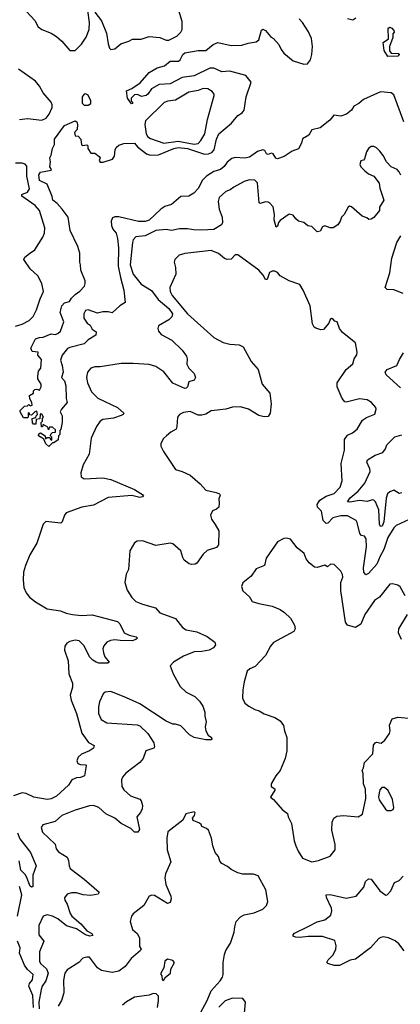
# Model space of a CAD drawing. Extents: x 2293139 to 2515392, y 824115 to 1006937.
# Tile 243 of 256: x 2337626 to 2340505, y 980059 to 987498. Entities that reach past the tile are written whole.
import ezdxf

# ---------------------------------------------------------------- set-up
doc = ezdxf.new("R2010")
doc.units = 0

msp = doc.modelspace()

# ---------------------------------------------------------------- linework, layer by layer
at = {"layer": '0CON10XD'}
for points in [[(2337646.2, 987596.2), (2337740.5, 987490.5), (2337765, 987444.2), (2337792.6, 987422.6), (2337865.4, 987395.4), (2337905, 987371.9), (2337945.7, 987335), (2338005, 987266), (2338045, 987266), (2338095, 987312), (2338128.5, 987365), (2338151.1, 987425), (2338155.5, 987475.5), (2338141.7, 987568.3)], [(2338195, 987553.8), (2338245, 987490), (2338284.1, 987395.9), (2338294.4, 987314.4), (2338305, 987282.5), (2338315, 987273.3), (2338345, 987276.7), (2338392.5, 987315), (2338452.5, 987335), (2338479.5, 987350.5), (2338545, 987351.4), (2338605, 987371.9), (2338685, 987362.5), (2338735, 987342), (2338755, 987344), (2338815, 987374), (2338845.5, 987404.5), (2338855.6, 987424.4), (2338855.5, 987485), (2338826.9, 987575)], [(2340532.3, 986725), (2340455, 986930), (2340435, 986944.5), (2340355, 986953.1), (2340225.8, 986894.2), (2340191.6, 986865), (2340153.8, 986845), (2340135, 986814.5), (2340097.1, 986785), (2340055, 986768.2), (2340002.5, 986777.5), (2339971.1, 986738.9), (2339898.3, 986681.7), (2339835, 986666.2), (2339813.9, 986626.1), (2339765, 986597.5), (2339758, 986565), (2339735, 986521.2), (2339686.4, 986503.6), (2339625.8, 986464.2), (2339575, 986446.7), (2339562.7, 986452.7), (2339542.5, 986485), (2339531.7, 986488.3), (2339505, 986478.8), (2339493.3, 986485), (2339479.5, 986509.5), (2339465, 986515.8), (2339425, 986503.1), (2339365, 986460), (2339327.9, 986452.1), (2339255, 986455.6), (2339230.9, 986449.1), (2339195, 986421.2), (2339171.7, 986388.3), (2339145.9, 986365), (2339095, 986351.3), (2339039.4, 986315), (2339009.8, 986285), (2338976.4, 986223.6), (2338942.7, 986187.3), (2338904.3, 986165.7), (2338845, 986162.6), (2338775, 986101.1), (2338725, 986085.6), (2338692.8, 986067.2), (2338605, 985982.7), (2338575, 985973.8), (2338525, 985973.6), (2338375, 986008.9), (2338345, 986008.2), (2338329.1, 986000.9), (2338319.3, 985975), (2338321.8, 985941.8), (2338330.5, 985915), (2338355, 985884.2), (2338366.3, 985845), (2338374.7, 985775), (2338371.6, 985635), (2338389.3, 985549.3), (2338414.3, 985455), (2338425, 985360), (2338383.2, 985336.8), (2338325, 985282.5), (2338295, 985290), (2338255, 985290), (2338215, 985281.2), (2338145, 985306.2), (2338125, 985301.2), (2338110.8, 985275), (2338112.7, 985242.7), (2338136.1, 985206.1), (2338159.3, 985189.3), (2338175, 985160), (2338205, 985140), (2338202.5, 985115), (2338145, 985080), (2338115, 985049.2), (2338005, 985022.2), (2337987.4, 985012.6), (2337946.6, 984963.4), (2337934.2, 984925), (2337947.5, 984885), (2337954.2, 984835), (2337942.5, 984795), (2337965, 984770), (2337975, 984732.5), (2337978, 984635), (2337985.8, 984605), (2337943.6, 984556.4), (2337932.5, 984535), (2337947.5, 984505), (2337948.8, 984455), (2337937, 984403), (2337930, 984395), (2337930, 984365), (2337920, 984355), (2337916.4, 984323.6), (2337885, 984300), (2337875, 984300), (2337846.7, 984273.3), (2337823.6, 984293.6), (2337808.3, 984328.3), (2337795, 984337.5), (2337767.5, 984355), (2337771.7, 984368.3), (2337785, 984377.5), (2337820, 984355), (2337821.7, 984331.7), (2337835, 984340), (2337855, 984340), (2337860, 984325), (2337868.3, 984321.7), (2337870, 984345), (2337860, 984355), (2337862.5, 984367.5), (2337875, 984380), (2337898.3, 984381.7), (2337898.3, 984398.3), (2337875, 984420), (2337851.7, 984418.3), (2337845, 984400), (2337838.3, 984418.3), (2337805, 984440), (2337798.3, 984421.7), (2337791.7, 984421.7), (2337790, 984455), (2337800, 984465), (2337800, 984485), (2337807.5, 984495), (2337795, 984517.5), (2337785, 984520), (2337780, 984515), (2337778.3, 984481.7), (2337751.7, 984478.3), (2337748.3, 984441.7), (2337731.7, 984441.7), (2337723, 984453), (2337720, 984485), (2337748.3, 984491.7), (2337750, 984505), (2337760, 984515), (2337755, 984540), (2337740, 984535), (2337715, 984510), (2337701.7, 984511.7), (2337700, 984525), (2337691.7, 984528.3), (2337690, 984495), (2337685, 984490), (2337655, 984490), (2337630, 984535), (2337630, 984545), (2337663, 984577), (2337685, 984580), (2337695, 984590), (2337705, 984580), (2337720, 984585), (2337717.5, 984605), (2337703, 984633), (2337701.7, 984658.3), (2337730, 984675), (2337730, 984695), (2337740, 984705), (2337755, 984707.5), (2337775, 984700), (2337790, 984725), (2337790, 984745), (2337762.5, 984785), (2337762.5, 984805), (2337768.3, 984841.7), (2337787.5, 984865), (2337791.7, 984931.7), (2337763.3, 984963.3), (2337766.7, 984986.7), (2337721.7, 984991.7), (2337711.4, 985015), (2337745, 985085.7), (2337775, 985097.5), (2337805, 985100), (2337865, 985124.2), (2337895, 985120), (2337915, 985127.5), (2337934.4, 985145), (2337959.2, 985215), (2337932.3, 985285), (2337944.6, 985335), (2337965, 985359.4), (2338002.3, 985367.7), (2338017, 985393), (2338045, 985422), (2338082.1, 985447.9), (2338115.6, 985485), (2338122.2, 985505), (2338120.6, 985525), (2338088, 985605), (2338087.5, 985645), (2338080, 985665), (2338080, 985735), (2338065, 985783.3), (2338009.2, 985905), (2337991.9, 986005), (2337947.5, 986067.5), (2337909.7, 986109.7), (2337876.7, 986135), (2337871.7, 986161.7), (2337833.3, 986255), (2337775, 986282.5), (2337771.2, 986325), (2337785, 986346.7), (2337865, 986360), (2337867.5, 986365), (2337853.3, 986385), (2337858.8, 986425), (2337853.8, 986455), (2337863.8, 986475), (2337873.3, 986525), (2337890, 986555), (2337888.8, 986595), (2337965, 986698), (2338045, 986732.5), (2338057.5, 986725), (2338062.5, 986705), (2338061.7, 986668.3), (2338040, 986645), (2338045, 986620), (2338068.3, 986618.3), (2338090, 986595), (2338093.6, 986553.6), (2338105, 986547.5), (2338135, 986552.5), (2338142.5, 986545), (2338142.5, 986525), (2338165, 986490), (2338195, 986490), (2338228, 986465), (2338236, 986455), (2338226.4, 986433.6), (2338235, 986422.5), (2338258.2, 986421.8), (2338327.5, 986445), (2338343.1, 986466.9), (2338347.7, 986515), (2338355, 986531.9), (2338375, 986549.4), (2338415, 986563.3), (2338495, 986564), (2338517.3, 986537.3), (2338585, 986485.5), (2338615, 986473.3), (2338675, 986477.6), (2338791.5, 986525), (2338825, 986532.8), (2338895, 986525.4), (2339025, 986481.7), (2339055, 986484.4), (2339080, 986495), (2339096.7, 986515), (2339114.8, 986595.2), (2339131.1, 986635), (2339227.8, 986715), (2339276.2, 986773.8), (2339307.5, 986795), (2339323.1, 986815), (2339338.9, 986915), (2339375.8, 987025), (2339335.6, 987075.6), (2339215, 987108), (2339155, 987104.3), (2339095, 987132.7), (2339065, 987132), (2338945, 987074.1), (2338855, 987061.2), (2338765, 987014.3), (2338681.5, 987008.5), (2338623.8, 986975), (2338596, 986935), (2338582.5, 986925), (2338547, 986917), (2338518.3, 986931.7), (2338495, 986930), (2338470, 986905), (2338470, 986885), (2338480, 986875), (2338480, 986865), (2338471.7, 986861.7), (2338442.5, 986905), (2338435, 986960), (2338475, 986977.8), (2338538.6, 987021.4), (2338605, 987098), (2338665, 987134.4), (2338720.6, 987149.4), (2338765, 987184.7), (2338826.3, 987183.7), (2338839.2, 987195), (2338860.6, 987235), (2338875, 987246.3), (2338975, 987264.8), (2339035, 987266.2), (2339089.6, 987310.4), (2339125, 987325.5), (2339225, 987302.1), (2339305, 987304.6), (2339355, 987320), (2339415, 987329.4), (2339433.8, 987346.2), (2339455, 987417.5), (2339465, 987426.7), (2339485, 987416), (2339522, 987372), (2339546.2, 987355), (2339585, 987309.2), (2339602.9, 987272.9), (2339625, 987245.7), (2339695, 987188), (2339775, 987160.8), (2339803.3, 987165), (2339825.5, 987194.5), (2339834.6, 987235), (2339840, 987295), (2339832, 987355), (2339810.9, 987405), (2339765, 987475.6), (2339740.5, 987505)], [(2340105, 987506.2), (2340145, 987496.7), (2340168.3, 987511.7)], [(2340410.3, 987220.3), (2340383.1, 987265), (2340376, 987325), (2340416, 987354), (2340413.3, 987435), (2340425, 987441.2), (2340440, 987435), (2340456.2, 987415), (2340457.5, 987402.5), (2340448.3, 987391.7), (2340447, 987363), (2340422, 987295), (2340423.6, 987263.6), (2340435, 987246), (2340493.6, 987243.6), (2340496, 987234), (2340485, 987221.4), (2340410.3, 987220.3)], [(2337625, 986744.6), (2337685, 986751.5), (2337795, 986737.5), (2337826.8, 986753.2), (2337848.9, 986785), (2337871.1, 986835), (2337872.2, 986855), (2337863.8, 986873.8), (2337803.3, 986945), (2337776.5, 986995), (2337745, 987032.5), (2337617.1, 987125)], [(2338115, 986851.5), (2338145, 986852.8), (2338163.7, 986865), (2338165.5, 986885), (2338145, 986926.6), (2338125, 986937.9), (2338115, 986934.5), (2338099.6, 986915), (2338097.7, 986867.7), (2338115, 986851.5)], [(2338945, 986558.6), (2338975, 986563.7), (2338997.1, 986585), (2339025.3, 986635), (2339047.7, 986745), (2339096, 986925), (2339096, 986935), (2339082, 986955), (2339048.8, 986975), (2339015, 986978.5), (2338975, 986962.7), (2338905, 986950.9), (2338805, 986888.9), (2338747.6, 986882.4), (2338717.8, 986872.2), (2338577.3, 986732.7), (2338572.7, 986705), (2338583.5, 986635), (2338595, 986611.8), (2338615, 986599.2), (2338715.8, 986565.8), (2338825, 986579.7), (2338945, 986558.6)], [(2340507.7, 986322.3), (2340495, 986348.8), (2340480, 986365), (2340435.5, 986385.5), (2340399.4, 986425), (2340375, 986472), (2340349.2, 986505), (2340325, 986528.8), (2340305, 986538.8), (2340285, 986538.8), (2340263.8, 986525), (2340249.5, 986500.5), (2340235, 986447.5), (2340225, 986436.7), (2340205, 986432.5), (2340198.8, 986405), (2340206.2, 986385), (2340236.2, 986355), (2340265, 986334), (2340305, 986316.7), (2340343.6, 986263.6), (2340350, 986225), (2340380, 986135), (2340348.3, 986081.7), (2340347.5, 986055), (2340305, 986002.5), (2340285, 985990), (2340267, 985987), (2340250.7, 986000.7), (2340215, 986013.3), (2340136.7, 986085), (2340120.7, 986089.3), (2340109.3, 986080.7), (2340080, 986025), (2340059.2, 986005), (2340050, 985975), (2340032.5, 985947.5), (2339997.5, 985925), (2339975, 985926), (2339935, 985940), (2339915, 985932.5), (2339898.8, 985901.2), (2339875, 985896.2), (2339835, 985935.7), (2339805, 985941.2), (2339775, 985964.4), (2339735, 985975.5), (2339713.5, 985993.5), (2339695, 986022), (2339665, 986028.6), (2339595, 985981.9), (2339582.9, 985965), (2339575, 985936.7), (2339565, 985930), (2339551.5, 985985), (2339554.4, 986025), (2339542.8, 986082.8), (2339515.4, 986115.4), (2339505, 986120), (2339485, 986122.5), (2339445, 986108.8), (2339436.7, 986115), (2339424.4, 986264.4), (2339405.5, 986285.5), (2339365, 986287.5), (2339325, 986275.7), (2339245, 986232.9), (2339217.9, 986212.1), (2339185, 986200.8), (2339134.5, 986155.5), (2339127.1, 986125), (2339134.3, 986065.7), (2339157.5, 986005), (2339159.4, 985965), (2339151.7, 985948.3), (2339095, 985911.9), (2339005, 985906.7)], [(2337595, 985181.9), (2337645, 985197.1), (2337697.5, 985225), (2337727.1, 985255), (2337754.4, 985305.6), (2337780.3, 985389.7), (2337805.8, 985445), (2337793.1, 985505), (2337762.8, 985562.8), (2337705.8, 985615), (2337658.1, 985685), (2337665, 985704), (2337701.7, 985731.7), (2337740.3, 985759.7), (2337801.9, 985855), (2337814.4, 985885), (2337816.5, 985925), (2337777.1, 986055), (2337743.6, 986095), (2337643.5, 986165), (2337643.1, 986176.9), (2337686.5, 986195), (2337701.2, 986218.8), (2337679.8, 986315), (2337680, 986390), (2337667.2, 986407.2), (2337645, 986413.9), (2337595, 986412.9)], [(2339005, 985906.7), (2338939.5, 985909.5), (2338895, 985918.2), (2338835, 985916.5), (2338775, 985905.5), (2338735, 985913.6), (2338655, 985904.4), (2338575, 985864.4), (2338503.9, 985856.1), (2338484.6, 985835.4), (2338478.5, 985815), (2338461.2, 985645), (2338485.4, 985575), (2338545, 985500), (2338622.7, 985452.7), (2338672.5, 985385), (2338754.6, 985315), (2338781.6, 985275), (2338776.9, 985253.1), (2338755, 985229.2), (2338676, 985185), (2338670.6, 985165), (2338675.7, 985145), (2338695, 985119.2), (2338777.2, 985077.2), (2338855, 985000), (2338888, 984955), (2338893.8, 984935), (2338890.8, 984895), (2338904.3, 984865), (2338945.8, 984825), (2338956.7, 984795), (2338945.7, 984774.3), (2338905, 984761.2), (2338894.2, 984725), (2338885.9, 984714.1), (2338875, 984712.5), (2338785, 984752.2), (2338717.3, 984837.3), (2338655, 984876.4), (2338605, 984893.5), (2338485, 984901.1), (2338395, 984899.5), (2338235, 984874.3), (2338195, 984874.2), (2338165, 984864), (2338140, 984835), (2338132.5, 984795), (2338139.2, 984755), (2338168.6, 984685), (2338217.3, 984637.3), (2338365, 984568.6), (2338413.3, 984525), (2338410, 984515), (2338395, 984506.2), (2338335, 984488.5), (2338255, 984476.4), (2338234.7, 984465.3), (2338206.1, 984425), (2338166.7, 984335), (2338151.8, 984215), (2338105.7, 984135), (2338088, 984075), (2338091.2, 984045), (2338115, 984029.2), (2338255, 984035.4), (2338315, 984023.3), (2338495, 983949.2), (2338562.5, 983905), (2338556.1, 983893.9), (2338535, 983888.8), (2338475, 983904), (2338295, 983887.5), (2338185, 983831.2), (2338095.6, 983815.6), (2337978.5, 983771.5), (2337964, 983755), (2337947.5, 983705), (2337936.8, 983693.2), (2337870.3, 983700.3), (2337825, 983707.1), (2337805, 983685.8), (2337756.8, 983543.2), (2337703.9, 983455), (2337669.8, 983375), (2337655.8, 983325), (2337652.1, 983265), (2337658.1, 983208.1), (2337675, 983167.5), (2337700, 983135), (2337745, 983099.4), (2337835, 983046.9), (2337935, 983032.9), (2337976.7, 983015), (2338025, 983003.8), (2338095, 982995.6), (2338175, 983001.4), (2338365, 982950.6), (2338383.7, 982933.7), (2338416, 982866), (2338455, 982848.9), (2338506.2, 982836.2), (2338516.7, 982825), (2338505.4, 982814.6), (2338477.5, 982805), (2338386.5, 982806.5), (2338345, 982812.9), (2338312, 982808), (2338285, 982794), (2338263, 982767), (2338256.2, 982745), (2338261.2, 982715), (2338270, 982685), (2338302.5, 982645), (2338293, 982637), (2338225, 982637.1), (2338205, 982642.7), (2338179.9, 982659.9), (2338153.4, 982685), (2338115, 982768.1), (2338075, 982804.5), (2338045, 982809.1), (2338005, 982799.1), (2337983.5, 982786.5), (2337967.5, 982765), (2337964.5, 982735), (2337993.9, 982655), (2337998.9, 982555), (2338026.2, 982485), (2338025.3, 982455), (2338009.2, 982395), (2338015.6, 982355.6), (2338056.3, 982255), (2338097.2, 982107.2), (2338147.7, 982037.7), (2338190, 982015), (2338184.2, 981995), (2338154.2, 981975), (2338095, 981949.6), (2338067.7, 981925), (2338057.9, 981897.9), (2338065, 981879.2), (2338085, 981870), (2338125, 981867.5), (2338130, 981860), (2338117.5, 981785), (2338085, 981773.3), (2338055, 981770.5), (2338020.8, 981755), (2337995.8, 981714.2), (2337905, 981631.8), (2337865, 981611.8), (2337834.7, 981605.3), (2337733.3, 981623.3), (2337675, 981650.9), (2337645, 981656.8), (2337580, 981635)], [(2340525, 985428.8), (2340455, 985456), (2340405, 985458.8), (2340391.2, 985475), (2340424.5, 985585.5), (2340440.9, 985695), (2340479.4, 985815), (2340507.5, 985865)], [(2340605, 983737.8), (2340474.2, 983675.8), (2340455, 983659.5), (2340409.8, 983585), (2340381.1, 983495), (2340352.3, 983445), (2340328.2, 983385), (2340265, 983313.8), (2340244.1, 983304.1), (2340228, 983325), (2340226.4, 983356.4), (2340249.5, 983515), (2340245.3, 983575.3), (2340235, 983595.7), (2340211.5, 983601.5), (2340198.6, 983615), (2340178.9, 983698.9), (2340170, 983715), (2340105, 983748.5), (2340055, 983749.7), (2339994.4, 983735), (2339955.7, 983694.3), (2339945, 983692.2), (2339921.7, 983715), (2339909.1, 983785), (2339877.5, 983815), (2339875.3, 983835), (2339895, 983867.1), (2339945, 983897.3), (2340005, 983916.9), (2340049.1, 983965), (2340065.4, 984015), (2340057.9, 984145), (2340082.9, 984245), (2340083.1, 984326.9), (2340105, 984357.8), (2340143.6, 984376.4), (2340178, 984405), (2340218.7, 984471.3), (2340248.8, 984491.2), (2340313, 984517), (2340321.2, 984555), (2340318.3, 984568.3), (2340286.2, 984605), (2340255, 984625.6), (2340195, 984632.9), (2340095, 984608.1), (2340085, 984610), (2340065.6, 984635), (2340027.5, 984725), (2340027.5, 984755), (2340095, 984854.2), (2340145, 984898), (2340155.5, 984935), (2340175.6, 984965), (2340178.1, 984985), (2340165, 985056.2), (2340066.5, 985135), (2340045.7, 985165), (2340026.1, 985216.1), (2340010.7, 985220.7), (2339995, 985236.7), (2339985, 985240), (2339975, 985233.3), (2339964, 985205), (2339925, 985156.7), (2339904.1, 985154.1), (2339865, 985166.2), (2339854, 985175), (2339840.9, 985200.9), (2339822.2, 985335), (2339770.6, 985455), (2339745, 985496.7), (2339664.3, 985524.3), (2339595, 985562), (2339575, 985586.7), (2339555, 985596.7), (2339535, 985596.7), (2339515, 985586.7), (2339498.1, 985535), (2339485, 985534.2), (2339467.8, 985567.8), (2339435, 985606), (2339275, 985722), (2339255, 985722), (2339225, 985688.8), (2339195, 985685.8), (2339175, 985694.3), (2339130.5, 985730.5), (2339075, 985754.4), (2338875, 985732.2), (2338832.2, 985717.8), (2338800.6, 985685), (2338795.5, 985665), (2338805.3, 985625.3), (2338806.5, 985575), (2338762.7, 985475), (2338763.8, 985445), (2338778.5, 985415), (2338895, 985274.6), (2339095, 985095.6), (2339165, 985058.1), (2339215, 985045.6), (2339285, 985040.8), (2339315.5, 985025.5), (2339376, 984915), (2339430, 984855), (2339459.2, 984745), (2339518, 984675), (2339529.2, 984595), (2339521.2, 984525), (2339505, 984500), (2339475, 984496.7), (2339435, 984506.2), (2339355.6, 984555.6), (2339295, 984572.9), (2339235, 984570), (2339185, 984555.6), (2339075, 984543.3), (2339035, 984517.5), (2339005, 984510), (2338975, 984511.2), (2338915, 984537.5), (2338865, 984530), (2338834.1, 984515.9), (2338820, 984495), (2338815.9, 984424.1), (2338808.8, 984405), (2338768.3, 984381.7), (2338736.1, 984353.9), (2338715, 984332.5), (2338693.3, 984295), (2338693.3, 984275), (2338713.8, 984235), (2338805, 984099.2), (2338854.3, 984084.3), (2338915, 984055.7), (2338990.9, 983990.9), (2339035, 983943.3), (2339112.5, 983925), (2339137.5, 983915), (2339142.5, 983905), (2339131.7, 983878.3), (2339136, 983845), (2339131.2, 983815), (2339115, 983800), (2339083.3, 983786.7), (2339068.6, 983755), (2339075.7, 983725), (2339105.6, 983685), (2339132.2, 983635), (2339130.8, 983529.2), (2339115, 983511.4), (2339045, 983488.6), (2339015, 983460), (2338965, 983391.2), (2338953.9, 983383.9), (2338925, 983382), (2338907.3, 983387.3), (2338871.2, 983415), (2338859.2, 983435), (2338844.3, 983485), (2338785, 983538), (2338765, 983542), (2338655, 983524.3), (2338555, 983560), (2338515, 983559.2), (2338494.2, 983545.8), (2338459.4, 983485), (2338450, 983345), (2338432.1, 983307.9), (2338422.5, 983245), (2338438.6, 983188.6), (2338473.2, 983133.2), (2338505, 983102), (2338555, 983081.2), (2338654.4, 983054.4), (2338685, 983016), (2338805, 982973.8), (2338858, 982905), (2338885, 982887.5), (2338965, 982873.8), (2339045, 982838), (2339103.3, 982795), (2339106.4, 982773.6), (2339091.7, 982751.7)], [(2340505, 984715.6), (2340398.8, 984815), (2340390, 984835), (2340405, 984856.2), (2340478.8, 984885), (2340498.7, 984931.3), (2340529.7, 984980.3)], [(2340515, 983923.1), (2340495, 983918.1), (2340455, 983943.6), (2340425, 983931.2), (2340408.8, 983915), (2340396.4, 983883.6), (2340379.6, 983705), (2340367.6, 983672.4), (2340355, 983668), (2340346.7, 983686.7), (2340342, 983795), (2340316, 983856), (2340305, 983867.5), (2340295, 983870), (2340255, 983858.1), (2340195, 983865.3), (2340123.9, 983853.9), (2340106.4, 983856.4), (2340125, 983885.3), (2340185, 983935.3), (2340237.1, 983995), (2340276, 984085), (2340274.2, 984105), (2340252.5, 984155), (2340257.3, 984172.7), (2340315, 984207.3), (2340373.2, 984226.8), (2340392.9, 984255), (2340402, 984285), (2340463.8, 984346.2), (2340515, 984361.5)], [(2340540.8, 983145), (2340502.7, 983212.7), (2340485, 983226.2), (2340445, 983236.2), (2340425, 983233.8), (2340346, 983135), (2340310.2, 983109.8), (2340237.1, 983005), (2340205, 982930.8), (2340165, 982906.9), (2340105, 982922.9), (2340089.1, 982945), (2340054.4, 983184.4), (2340055.4, 983244.6), (2340069.4, 983285), (2340067.5, 983305), (2340055, 983332.5), (2340005, 983381.2), (2339976, 983384), (2339955, 983363.3), (2339935, 983376.7), (2339875, 983359.2), (2339855, 983360.8), (2339814.2, 983394.2), (2339793.3, 983425), (2339777.5, 983465), (2339725, 983507.5), (2339673, 983573), (2339645, 983580), (2339625, 983577.5), (2339577, 983553), (2339490.8, 983429.2), (2339477.5, 983375), (2339415, 983350), (2339376, 983294), (2339315, 983242.5), (2339303.8, 983215), (2339315, 983182.5), (2339365, 983137.5), (2339385, 983103.3), (2339435.9, 983085.9), (2339535, 983066.2), (2339595, 983042.5), (2339629.3, 983019.3), (2339673.3, 982975), (2339703.9, 982923.9), (2339708.8, 982895), (2339698.8, 982875), (2339545, 982791.2), (2339523.8, 982763.8), (2339484, 982695), (2339408.3, 982611.7), (2339366.4, 982593.6), (2339346.7, 982575), (2339324.2, 982495.8), (2339314, 982435), (2339311.7, 982371.7), (2339328.8, 982335), (2339360.3, 982310.3), (2339405, 982285.8), (2339437.2, 982277.2), (2339475, 982253.8), (2339555.4, 982225.4), (2339595, 982201.4), (2339621.4, 982165), (2339628, 982125), (2339647.5, 982075), (2339647.1, 981975), (2339634, 981915), (2339595.6, 981824.4), (2339564.2, 981785.8), (2339527.5, 981725), (2339527.5, 981705), (2339555.9, 981685.9), (2339556.4, 981676.4), (2339523.3, 981623.3), (2339546.7, 981605), (2339610.5, 981530.5), (2339650.7, 981500.7), (2339656.7, 981475), (2339681.2, 981425), (2339702, 981295), (2339715.7, 981255.7), (2339731.2, 981215), (2339765, 981164), (2339835, 981135.8)], [(2340514.5, 982815), (2340490, 982865), (2340492.5, 982895), (2340560, 983005)], [(2339091.7, 982751.7), (2339060, 982735), (2339005, 982724.2), (2338945, 982720.8), (2338865, 982690), (2338790, 982645), (2338763.8, 982615), (2338787.1, 982555), (2338840.6, 982460.6), (2338885, 982416.7), (2338950, 982385), (2338985, 982348.8), (2339010.2, 982310.2), (2339027, 982267), (2339025.7, 982235), (2339036.1, 982193.9), (2339028.8, 982155), (2339033.8, 982125), (2339052.3, 982092.3), (2339076.7, 982075), (2339080, 982065), (2339075, 982057.5), (2339033.6, 982056.4), (2338945, 982075.8), (2338910, 982095), (2338845, 982163.3), (2338805, 982176.2), (2338784.2, 982174.2), (2338735, 982198.8), (2338535, 982330), (2338433.3, 982375), (2338315, 982422), (2338272.3, 982417.7), (2338258.8, 982405), (2338230.8, 982345), (2338222.7, 982307.3), (2338222.9, 982255), (2338241.3, 982211.3), (2338285.8, 982185.8), (2338515, 982170), (2338533.8, 982163.8), (2338595, 982105.6), (2338641.4, 982035), (2338645.8, 982005), (2338641.2, 981995), (2338580, 981975), (2338559.4, 981915), (2338535.4, 981884.6), (2338428.1, 981805), (2338404.2, 981775), (2338395.7, 981754.3), (2338400, 981705), (2338415, 981679.4), (2338464.4, 981635), (2338535, 981608.1), (2338545.7, 981595), (2338555, 981560), (2338552.9, 981535), (2338540.9, 981509.1), (2338512.9, 981475), (2338531.5, 981378.5), (2338520.5, 981359.5), (2338495, 981358.9), (2338467.1, 981387.1), (2338394.4, 981424.4), (2338346.4, 981466.4), (2338277.7, 981497.7), (2338225, 981545.5), (2338185, 981560.5), (2338155, 981557.8), (2338045, 981525.6), (2337945.4, 981484.6), (2337895, 981440.8), (2337802.5, 981415), (2337790, 981395), (2337799.5, 981359.5), (2337895, 981270), (2337903.4, 981233.4), (2337920.2, 981210.2), (2337985, 981170), (2337996.2, 981146.2), (2337999.4, 981105), (2338007.5, 981085), (2338114, 981005), (2338227.5, 980905), (2338218.9, 980891.1), (2338165, 980880.9), (2338106.7, 980886.7), (2338055, 980901.2), (2338017.8, 980902.2), (2337985, 980892), (2337965.9, 980864.1), (2337967.1, 980845), (2337986.1, 980816.1), (2338008.2, 980745), (2338021.3, 980725), (2338087.7, 980667.7), (2338133.5, 980613.5), (2338172.5, 980595), (2338180.7, 980579.3), (2338156.3, 980573.7), (2338125, 980583.2), (2338055, 980630.2), (2337981.6, 980651.6), (2337915, 980704.7), (2337874.3, 980725), (2337835, 980735.9), (2337805, 980724.4), (2337770.3, 980655), (2337770.7, 980585), (2337809.3, 980535), (2337776.2, 980455), (2337777, 980385), (2337785, 980366.8), (2337828.1, 980328.1), (2337843, 980295), (2337824, 980235), (2337796, 980195), (2337788, 980172), (2337771.8, 980075), (2337773.4, 980025)], [(2339835, 981135.8), (2339885, 981144.4), (2339975, 981177.5), (2340011.4, 981225), (2340012.5, 981265), (2339986.4, 981375), (2339989.4, 981435), (2340002.5, 981465), (2340025, 981479.2), (2340075, 981485.7), (2340185, 981476), (2340217.5, 981495), (2340244.3, 981615), (2340242.5, 981685), (2340226.2, 981725), (2340223.6, 981803.6), (2340216.7, 981825), (2340226.7, 981845), (2340233.3, 981885), (2340297.5, 981952.5), (2340303, 982017), (2340313.3, 982035), (2340325, 982039.2), (2340358.8, 982031.2), (2340386.7, 982055), (2340422, 982105), (2340427.5, 982125), (2340421.7, 982168.3), (2340444.2, 982215.8), (2340485, 982227.1), (2340595, 982218.8)], [(2340435, 981523.8), (2340449.7, 981530.3), (2340455.7, 981545), (2340446.2, 981606.2), (2340411.9, 981675), (2340385, 981696), (2340365, 981696.7), (2340350.5, 981679.5), (2340344.1, 981655.9), (2340338.8, 981625), (2340345, 981602.5), (2340392.1, 981532.1), (2340405, 981524), (2340435, 981523.8)], [(2338994.3, 979995), (2339045, 980088), (2339075, 980160), (2339142.9, 980235), (2339160.6, 980265), (2339165.6, 980285), (2339165.7, 980375.7), (2339175.6, 980435), (2339185.7, 980465), (2339220.3, 980519.7), (2339248.5, 980605), (2339252.2, 980645), (2339264.6, 980685.4), (2339295, 980720), (2339325, 980733.8), (2339398.8, 980751.2), (2339465, 980776.7), (2339492.5, 980805), (2339502.5, 980835), (2339488, 980925), (2339430.3, 981030.3), (2339395, 981042.5), (2339315, 981042.5), (2339275, 981052), (2339225, 981076.2), (2339198.8, 981098.8), (2339155, 981122), (2339140.6, 981140.6), (2339128.8, 981175), (2339103.8, 981205), (2339086.2, 981255), (2339076, 981315), (2339053.3, 981375), (2339038.3, 981388.3), (2339005, 981402.5), (2338998.3, 981418.3), (2338987, 981427), (2338937, 981447), (2338932.5, 981465), (2338947.5, 981485), (2338952.5, 981505), (2338945, 981512.5), (2338883.2, 981496.8), (2338859.3, 981450.7), (2338747, 981363), (2338740, 981315), (2338741.9, 981225), (2338769.6, 981135), (2338728.2, 981045), (2338722.9, 981015), (2338730.4, 980965), (2338768.1, 980875), (2338770.8, 980855), (2338765, 980827.5), (2338745, 980820.8), (2338645, 980882), (2338625, 980884), (2338606.7, 980875), (2338564, 980805), (2338485, 980743.3), (2338471.2, 980725), (2338461.2, 980685), (2338478.8, 980625), (2338514.5, 980594.5), (2338532.1, 980562.1), (2338533.3, 980495), (2338544, 980475), (2338540, 980465), (2338470, 980405), (2338425, 980345.7), (2338375, 980310.5), (2338325, 980300), (2338246.2, 980315), (2338215.7, 980335), (2338155, 980413.8), (2338135, 980416.2), (2338105, 980406.7), (2338073.3, 980375), (2337985, 980319.2), (2337967.5, 980295), (2337957.9, 980242.1), (2337959.1, 980145), (2337942.8, 980087.2), (2337917.1, 980045)], [(2337610, 981355), (2337628.5, 981308.5), (2337706.9, 981205), (2337750, 981105), (2337726.7, 981035), (2337725, 980947.5), (2337715, 980943.3), (2337705, 980952), (2337678.3, 981021.7), (2337668.8, 981038.8), (2337635, 981071.5), (2337622.9, 981142.9)], [(2340535, 980464), (2340494.4, 980515), (2340465, 980538.7), (2340415, 980560.5), (2340375, 980567.8), (2340357.4, 980562.6), (2340342, 980555), (2340278.8, 980485), (2340165, 980400), (2340125, 980391.2), (2340045, 980352), (2340005, 980352.5), (2339956.4, 980366.4), (2339950, 980375), (2339960, 980395), (2339996.3, 980433.7), (2340017.5, 980475), (2340019.5, 980499.5), (2340010, 980540), (2339915, 980571.9), (2339808.3, 980571.7), (2339745, 980562.5), (2339712.5, 980565), (2339694.2, 980574.2), (2339694.2, 980585), (2339705, 980597.5), (2339806.7, 980646.7), (2339877, 980683), (2339935, 980698), (2339978.3, 980731.7), (2339985.9, 980764.1), (2339984, 980785), (2339946, 980865), (2339943.6, 980886.4), (2339975, 980889.2), (2340095, 980862), (2340170, 980875), (2340230, 980945), (2340242.2, 980987.8), (2340265, 981008), (2340285, 981003.8), (2340348.8, 980915), (2340395, 980884), (2340405, 980886.2), (2340432.5, 980915), (2340460.3, 980979.7), (2340495, 980993.8), (2340525, 981028)], [(2337609.5, 980725), (2337641.8, 980885), (2337625, 980948.6)], [(2337731.9, 980035), (2337726.2, 980125), (2337696.7, 980195), (2337701.4, 980215), (2337724.3, 980245), (2337729.5, 980285), (2337685, 980321.6), (2337662.9, 980355), (2337626.2, 980445), (2337628.9, 980485), (2337609.2, 980535)], [(2338715, 980240), (2338727.5, 980262.5), (2338766, 980295), (2338770, 980325), (2338796, 980375), (2338785, 980390), (2338745, 980398.8), (2338724, 980385), (2338716.7, 980335), (2338693.8, 980295), (2338694, 980284), (2338702.5, 980275), (2338703, 980243), (2338715, 980240)], [(2338668.8, 980035), (2338677, 980087), (2338675, 980120), (2338658.3, 980138.3), (2338635, 980140), (2338605, 980128.8), (2338495, 980114), (2338435, 980078.8), (2338405, 980052)], [(2339322.9, 979965), (2339333.8, 980075), (2339315, 980103.3), (2339235.8, 980105.8), (2339180, 980085), (2339133, 980037)]]:
    msp.add_lwpolyline(points, dxfattribs=at)

doc.saveas('drawing.dxf')
